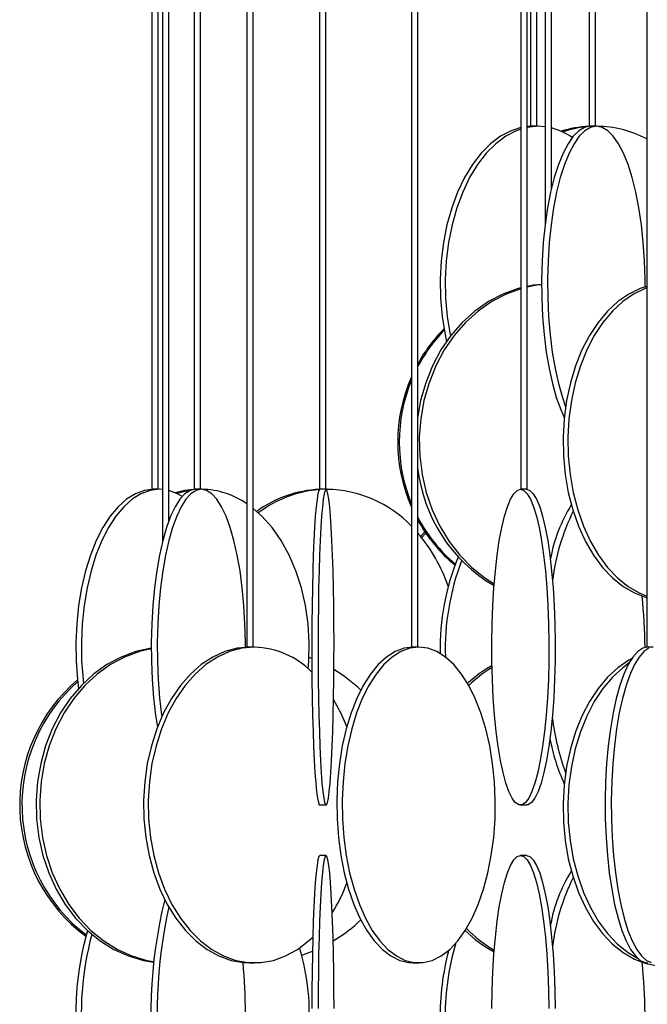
# Model space of a CAD drawing. Header units: millimetres. Extents: x 689 to 2936, y 194 to 2979.
# Tile 40 of 45: x 2385 to 2484, y 2280 to 2436. Entities that reach past the tile are written whole.
import ezdxf

# ---------------------------------------------------------------- set-up
doc = ezdxf.new("R2010")
doc.units = ezdxf.units.MM

msp = doc.modelspace()

# ---------------------------------------------------------------- linework, layer by layer
at = {"color": 7, "linetype": 'Continuous', "lineweight": 25}
for p, q in [((2405.55, 2938.99), (2405.55, 2361.99)), ((2406.55, 2361.99), (2406.55, 2938.99)), ((2407.24, 2938.99), (2407.24, 2353.65)), ((2408.24, 2356.95), (2408.24, 2938.99)), ((2412.29, 2938.99), (2412.29, 2361.99)), ((2413.29, 2361.99), (2413.29, 2938.99)), ((2420.62, 2938.99), (2420.62, 2336.99)), ((2421.62, 2336.99), (2421.62, 2938.99)), ((2432.14, 2938.99), (2432.14, 2361.99)), ((2433.14, 2361.99), (2433.14, 2938.99)), ((2446.68, 2938.99), (2446.68, 2336.99)), ((2447.68, 2336.99), (2447.68, 2938.99)), ((2464.04, 2938.99), (2464.04, 2361.99)), ((2465.04, 2361.99), (2465.04, 2938.99)), ((2465.55, 2938.99), (2465.55, 2419.49)), ((2466.55, 2419.49), (2466.55, 2938.99)), ((2467.89, 2938.99), (2467.89, 2404.04)), ((2468.89, 2409.66), (2468.89, 2938.99)), ((2474.85, 2938.99), (2474.85, 2419.49)), ((2475.85, 2419.49), (2475.85, 2938.99)), ((2483.99, 2938.99), (2483.99, 2336.99)), ((2466.75, 2419.49), (2465.04, 2419.32)), ((2465.94, 2419.49), (2465.04, 2419.44)), ((2466.45, 2419.49), (2465.55, 2419.49)), ((2466.55, 2419.49), (2466.45, 2419.49)), ((2466.75, 2419.49), (2466.55, 2419.49)), ((2467.89, 2419.41), (2466.75, 2419.49)), ((2475.85, 2419.49), (2474.85, 2419.49)), ((2475.98, 2419.49), (2475.85, 2419.49)), ((2476.05, 2419.49), (2475.98, 2419.49)), ((2406.48, 2361.99), (2405.55, 2361.99)), ((2406.55, 2361.99), (2406.48, 2361.99)), ((2406.73, 2361.99), (2406.55, 2361.99)), ((2407.24, 2361.97), (2406.73, 2361.99)), ((2413.29, 2361.99), (2412.29, 2361.99)), ((2413.41, 2361.99), (2413.29, 2361.99)), ((2413.49, 2361.99), (2413.41, 2361.99)), ((2433.14, 2361.99), (2432.14, 2361.99)), ((2433.16, 2361.99), (2433.14, 2361.99)), ((2433.33, 2361.99), (2433.16, 2361.99)), ((2433.33, 2361.99), (2433.17, 2361.99)), ((2464.04, 2361.99), (2463.95, 2361.99)), ((2465.04, 2361.99), (2464.04, 2361.99)), ((2448.83, 2355.25), (2448.14, 2354.53)), ((2448.97, 2355.04), (2448.3, 2354.33)), ((2421.49, 2336.99), (2420.62, 2336.99)), ((2421.62, 2336.99), (2421.49, 2336.99)), ((2421.83, 2336.99), (2421.62, 2336.99)), ((2447.61, 2336.99), (2446.68, 2336.99)), ((2447.68, 2336.99), (2447.61, 2336.99)), ((2447.86, 2336.99), (2447.68, 2336.99)), ((2484.99, 2336.99), (2483.99, 2336.99)), ((2430.91, 2335.19), (2430.47, 2335.36)), ((2432.17, 2311.99), (2433.16, 2311.99)), ((2463.95, 2311.99), (2464.94, 2311.99)), ((2433.16, 2303.99), (2432.17, 2303.99)), ((2464.94, 2303.99), (2463.95, 2303.99)), ((2429.31, 2288.2), (2431, 2288.82)), ((2452.51, 2288.63), (2452.43, 2288.84)), ((2421.09, 2286.99), (2421.83, 2286.99)), ((2446.98, 2286.99), (2447.86, 2286.99))]:
    msp.add_line(p, q, dxfattribs=at)
at = {"color": 7, "linetype": 'Continuous', "lineweight": 25, "flags": 128}
for points in [[(2464.04, 2419.28), (2462.49, 2418.79), (2460.82, 2417.92), (2459.23, 2416.73), (2457.73, 2415.22), (2456.34, 2413.43), (2455.09, 2411.36), (2454, 2409.06), (2453.07, 2406.56), (2452.32, 2403.88), (2451.76, 2401.08), (2451.4, 2398.18), (2451.25, 2395.23), (2451.3, 2392.27), (2451.56, 2389.34), (2452.02, 2386.48), (2452.24, 2385.41)], [(2464.04, 2419.06), (2463.29, 2418.79), (2461.63, 2417.92), (2460.04, 2416.73), (2458.54, 2415.22), (2457.15, 2413.43), (2455.9, 2411.36), (2454.81, 2409.06), (2453.88, 2406.56), (2453.13, 2403.88), (2452.57, 2401.08), (2452.21, 2398.18), (2452.06, 2395.23), (2452.11, 2392.27), (2452.37, 2389.34), (2452.83, 2386.48), (2452.87, 2386.27)], [(2475.03, 2419.49), (2474.11, 2419.31), (2473.21, 2418.79), (2472.34, 2417.92), (2471.5, 2416.73), (2470.71, 2415.22), (2469.98, 2413.43), (2469.33, 2411.36), (2468.75, 2409.06), (2468.26, 2406.56), (2467.87, 2403.88), (2467.57, 2401.08), (2467.38, 2398.18), (2467.3, 2395.23), (2467.33, 2392.27), (2467.47, 2389.34), (2467.71, 2386.48), (2468.05, 2383.74), (2468.49, 2381.14), (2469.03, 2378.74), (2469.64, 2376.55), (2470.34, 2374.62), (2470.9, 2373.36)], [(2475.98, 2419.49), (2475.06, 2419.31), (2474.16, 2418.79), (2473.29, 2417.92), (2472.45, 2416.73), (2471.66, 2415.22), (2470.93, 2413.43), (2470.28, 2411.36), (2469.7, 2409.06), (2469.21, 2406.56), (2468.82, 2403.88), (2468.52, 2401.08), (2468.34, 2398.18), (2468.25, 2395.23), (2468.28, 2392.27), (2468.42, 2389.34), (2468.66, 2386.48), (2469, 2383.74), (2469.44, 2381.14), (2469.98, 2378.74), (2470.6, 2376.55), (2471.11, 2375.07)], [(2483.7, 2394.05), (2483.7, 2395.23), (2483.62, 2398.18), (2483.43, 2401.08), (2483.14, 2403.88), (2482.74, 2406.56), (2482.25, 2409.06), (2481.68, 2411.36), (2481.02, 2413.43), (2480.29, 2415.22), (2479.5, 2416.73), (2478.67, 2417.92), (2477.79, 2418.79), (2476.89, 2419.31), (2475.98, 2419.49)], [(2467.3, 2394.44), (2466.04, 2394.31), (2465.04, 2394.14)], [(2467.3, 2394.4), (2466.58, 2394.31), (2465.04, 2394.03)], [(2483.99, 2394.13), (2482.94, 2393.79), (2481.12, 2392.92), (2479.39, 2391.73), (2477.76, 2390.22), (2476.26, 2388.43), (2474.9, 2386.36), (2473.7, 2384.06), (2472.69, 2381.56), (2471.88, 2378.88), (2471.27, 2376.08), (2470.88, 2373.18), (2470.71, 2370.23), (2470.77, 2367.27), (2471.05, 2364.34), (2471.55, 2361.48), (2472.26, 2358.74), (2473.17, 2356.14), (2474.28, 2353.74), (2475.56, 2351.55), (2476.99, 2349.62), (2478.56, 2347.96), (2480.25, 2346.61), (2482.02, 2345.58), (2483.86, 2344.88), (2483.99, 2344.85)], [(2464.04, 2393.91), (2463.58, 2393.79), (2461.18, 2392.92), (2458.89, 2391.73), (2456.73, 2390.22), (2454.74, 2388.43), (2452.94, 2386.36), (2451.36, 2384.06), (2450.03, 2381.56), (2448.95, 2378.88), (2448.15, 2376.08), (2447.68, 2373.52)], [(2464.04, 2393.77), (2461.71, 2392.92), (2459.42, 2391.73), (2457.26, 2390.22), (2455.27, 2388.43), (2453.48, 2386.36), (2451.9, 2384.06), (2450.56, 2381.56), (2449.48, 2378.88), (2448.68, 2376.08), (2448.16, 2373.18), (2447.94, 2370.23), (2448.02, 2367.27), (2448.39, 2364.34), (2449.05, 2361.48), (2449.99, 2358.74), (2451.2, 2356.14), (2452.66, 2353.74), (2454.35, 2351.55), (2456.25, 2349.62), (2458.32, 2347.96), (2459.81, 2347.02)], [(2483.99, 2393.89), (2483.71, 2393.79), (2481.89, 2392.92), (2480.16, 2391.73), (2478.53, 2390.22), (2477.02, 2388.43), (2475.66, 2386.36), (2474.47, 2384.06), (2473.46, 2381.56), (2472.65, 2378.88), (2472.04, 2376.08), (2471.65, 2373.18), (2471.48, 2370.23), (2471.54, 2367.27), (2471.82, 2364.34), (2472.32, 2361.48), (2473.03, 2358.74), (2473.94, 2356.14), (2475.05, 2353.74), (2476.32, 2351.55), (2477.76, 2349.62), (2479.33, 2347.96), (2481.02, 2346.61), (2482.79, 2345.58), (2483.99, 2345.09)], [(2405.86, 2361.99), (2404.4, 2361.81), (2402.96, 2361.29), (2401.56, 2360.42), (2400.23, 2359.23), (2398.97, 2357.72), (2397.81, 2355.93), (2396.76, 2353.86), (2395.84, 2351.56), (2395.06, 2349.06), (2394.43, 2346.38), (2393.96, 2343.58), (2393.66, 2340.68), (2393.53, 2337.73), (2393.57, 2334.77), (2393.79, 2331.84), (2393.95, 2330.46)], [(2406.73, 2361.99), (2405.27, 2361.81), (2403.83, 2361.29), (2402.43, 2360.42), (2401.1, 2359.23), (2399.84, 2357.72), (2398.68, 2355.93), (2397.63, 2353.86), (2396.71, 2351.56), (2395.93, 2349.06), (2395.3, 2346.38), (2394.83, 2343.58), (2394.53, 2340.68), (2394.4, 2337.73), (2394.44, 2334.77), (2394.66, 2331.84), (2394.72, 2331.27)], [(2412.45, 2361.99), (2411.62, 2361.81), (2410.8, 2361.29), (2410.01, 2360.42), (2409.26, 2359.23), (2408.54, 2357.72), (2407.88, 2355.93), (2407.29, 2353.86), (2406.77, 2351.56), (2406.33, 2349.06), (2405.97, 2346.38), (2405.71, 2343.58), (2405.54, 2340.68), (2405.46, 2337.73), (2405.49, 2334.77), (2405.61, 2331.84), (2405.83, 2328.98), (2406.14, 2326.24), (2406.43, 2324.29)], [(2413.41, 2361.99), (2412.58, 2361.81), (2411.76, 2361.29), (2410.97, 2360.42), (2410.22, 2359.23), (2409.5, 2357.72), (2408.84, 2355.93), (2408.25, 2353.86), (2407.73, 2351.56), (2407.29, 2349.06), (2406.93, 2346.38), (2406.67, 2343.58), (2406.5, 2340.68), (2406.42, 2337.73), (2406.45, 2334.77), (2406.57, 2331.84), (2406.79, 2328.98), (2407.1, 2326.24), (2407.13, 2325.98)], [(2410.38, 2360.87), (2409.63, 2361.29), (2408.24, 2361.8)], [(2412.23, 2361.98), (2410.75, 2361.81), (2409.26, 2361.45)], [(2411.72, 2361.85), (2411.48, 2361.81), (2409.57, 2361.32)], [(2420.39, 2336.97), (2420.39, 2337.73), (2420.32, 2340.68), (2420.15, 2343.58), (2419.88, 2346.38), (2419.53, 2349.06), (2419.08, 2351.56), (2418.56, 2353.86), (2417.97, 2355.93), (2417.31, 2357.72), (2416.6, 2359.23), (2415.84, 2360.42), (2415.05, 2361.29), (2414.23, 2361.81), (2413.41, 2361.99)], [(2432.17, 2361.99), (2432.02, 2361.81), (2431.87, 2361.29), (2431.73, 2360.42), (2431.59, 2359.23), (2431.46, 2357.72), (2431.34, 2355.93), (2431.23, 2353.86), (2431.14, 2351.56), (2431.06, 2349.06), (2430.99, 2346.38), (2430.95, 2343.58), (2430.92, 2340.68), (2430.9, 2337.73), (2430.91, 2334.77), (2430.93, 2331.84), (2430.97, 2328.98), (2431.02, 2326.24), (2431.1, 2323.64), (2431.18, 2321.24), (2431.29, 2319.05), (2431.4, 2317.12), (2431.52, 2315.46), (2431.66, 2314.11), (2431.8, 2313.08), (2431.94, 2312.38), (2432.09, 2312.03), (2432.17, 2311.99)], [(2433.16, 2361.99), (2433.01, 2361.81), (2432.87, 2361.29), (2432.72, 2360.42), (2432.59, 2359.23), (2432.46, 2357.72), (2432.34, 2355.93), (2432.23, 2353.86), (2432.14, 2351.56), (2432.06, 2349.06), (2431.99, 2346.38), (2431.95, 2343.58), (2431.91, 2340.68), (2431.9, 2337.73), (2431.91, 2334.77), (2431.93, 2331.84), (2431.97, 2328.98), (2432.02, 2326.24), (2432.1, 2323.64), (2432.18, 2321.24), (2432.28, 2319.05), (2432.4, 2317.12), (2432.52, 2315.46), (2432.65, 2314.11), (2432.79, 2313.08), (2432.94, 2312.38), (2433.09, 2312.03), (2433.24, 2312.03), (2433.39, 2312.38), (2433.53, 2313.08), (2433.67, 2314.11), (2433.81, 2315.46), (2433.93, 2317.12), (2434.04, 2319.05), (2434.14, 2321.24), (2434.23, 2323.64), (2434.3, 2326.24), (2434.36, 2328.98), (2434.4, 2331.84), (2434.42, 2334.77), (2434.43, 2337.73), (2434.41, 2340.68), (2434.38, 2343.58), (2434.33, 2346.38), (2434.27, 2349.06), (2434.19, 2351.56), (2434.1, 2353.86), (2433.99, 2355.93), (2433.87, 2357.72), (2433.74, 2359.23), (2433.6, 2360.42), (2433.46, 2361.29), (2433.31, 2361.81), (2433.16, 2361.99)], [(2463.95, 2361.99), (2464.49, 2361.81), (2465.02, 2361.29), (2465.53, 2360.42), (2466.02, 2359.23), (2466.48, 2357.72), (2466.91, 2355.93), (2467.3, 2353.86), (2467.63, 2351.56), (2467.92, 2349.06), (2468.15, 2346.38), (2468.32, 2343.58), (2468.43, 2340.68), (2468.48, 2337.73), (2468.47, 2334.77), (2468.39, 2331.84), (2468.24, 2328.98), (2468.04, 2326.24), (2467.78, 2323.64), (2467.47, 2321.24), (2467.11, 2319.05), (2466.7, 2317.12), (2466.26, 2315.46), (2465.78, 2314.11), (2465.28, 2313.08), (2464.76, 2312.38), (2464.22, 2312.03), (2463.69, 2312.03), (2463.15, 2312.38), (2462.63, 2313.08), (2462.13, 2314.11), (2461.65, 2315.46), (2461.21, 2317.12), (2460.8, 2319.05), (2460.44, 2321.24), (2460.12, 2323.64), (2459.87, 2326.24), (2459.66, 2328.98), (2459.52, 2331.84), (2459.44, 2334.77), (2459.43, 2337.73), (2459.47, 2340.68), (2459.59, 2343.58), (2459.76, 2346.38), (2459.99, 2349.06), (2460.27, 2351.56), (2460.61, 2353.86), (2461, 2355.93), (2461.42, 2357.72), (2461.89, 2359.23), (2462.38, 2360.42), (2462.89, 2361.29), (2463.42, 2361.81), (2463.95, 2361.99)], [(2464.94, 2361.99), (2465.47, 2361.81), (2466, 2361.29), (2466.51, 2360.42), (2467.01, 2359.23), (2467.47, 2357.72), (2467.89, 2355.93), (2468.28, 2353.86), (2468.62, 2351.56), (2468.9, 2349.06), (2469.13, 2346.38), (2469.31, 2343.58), (2469.42, 2340.68), (2469.46, 2337.73), (2469.45, 2334.77), (2469.37, 2331.84), (2469.23, 2328.98), (2469.03, 2326.24), (2468.77, 2323.64), (2468.45, 2321.24), (2468.09, 2319.05), (2467.69, 2317.12), (2467.24, 2315.46), (2466.76, 2314.11), (2466.26, 2313.08), (2465.74, 2312.38), (2465.21, 2312.03), (2464.94, 2311.99)], [(2430.35, 2333.56), (2430.44, 2334.77), (2430.5, 2337.73), (2430.32, 2340.68), (2429.91, 2343.58), (2429.26, 2346.38), (2428.4, 2349.06), (2427.32, 2351.56), (2426.05, 2353.86), (2424.6, 2355.93), (2423, 2357.72), (2421.62, 2358.95)], [(2405.46, 2336.82), (2405.43, 2336.81), (2403.02, 2336.29), (2400.68, 2335.42), (2398.44, 2334.23), (2396.33, 2332.72), (2394.39, 2330.93), (2392.63, 2328.86), (2391.09, 2326.56), (2389.78, 2324.06), (2388.73, 2321.38), (2387.95, 2318.58), (2387.45, 2315.68), (2387.23, 2312.73), (2387.3, 2309.77), (2387.66, 2306.84), (2388.31, 2303.98), (2389.23, 2301.24), (2390.41, 2298.64), (2391.83, 2296.24), (2393.49, 2294.05), (2395.34, 2292.12), (2397.37, 2290.46), (2399.54, 2289.11), (2401.84, 2288.08), (2404.22, 2287.38), (2405.84, 2287.11)], [(2405.46, 2336.73), (2403.58, 2336.29), (2401.24, 2335.42), (2399, 2334.23), (2396.9, 2332.72), (2394.95, 2330.93), (2393.2, 2328.86), (2391.65, 2326.56), (2390.35, 2324.06), (2389.3, 2321.38), (2388.51, 2318.58), (2388.01, 2315.68), (2387.79, 2312.73), (2387.86, 2309.77), (2388.23, 2306.84), (2388.87, 2303.98), (2389.79, 2301.24), (2390.97, 2298.64), (2392.4, 2296.24), (2394.05, 2294.05), (2395.9, 2292.12), (2397.93, 2290.46), (2400.11, 2289.11), (2402.4, 2288.08), (2404.78, 2287.38), (2405.84, 2287.18)], [(2421.09, 2336.99), (2419.1, 2336.81), (2417.14, 2336.29), (2415.23, 2335.42), (2413.4, 2334.23), (2411.68, 2332.72), (2410.1, 2330.93), (2408.66, 2328.86), (2407.41, 2326.56), (2406.34, 2324.06), (2405.48, 2321.38), (2404.84, 2318.58), (2404.43, 2315.68), (2404.26, 2312.73), (2404.31, 2309.77), (2404.61, 2306.84), (2405.13, 2303.98), (2405.88, 2301.24), (2406.85, 2298.64), (2408.01, 2296.24), (2409.36, 2294.05), (2410.87, 2292.12), (2412.53, 2290.46), (2414.3, 2289.11), (2416.17, 2288.08), (2418.11, 2287.38), (2420.09, 2287.03), (2421.09, 2286.99)], [(2421.83, 2336.99), (2419.84, 2336.81), (2417.87, 2336.29), (2415.97, 2335.42), (2414.14, 2334.23), (2412.42, 2332.72), (2410.83, 2330.93), (2409.4, 2328.86), (2408.15, 2326.56), (2407.08, 2324.06), (2406.22, 2321.38), (2405.58, 2318.58), (2405.17, 2315.68), (2404.99, 2312.73), (2405.05, 2309.77), (2405.35, 2306.84), (2405.87, 2303.98), (2406.62, 2301.24), (2407.59, 2298.64), (2408.75, 2296.24), (2410.1, 2294.05), (2411.61, 2292.12), (2413.26, 2290.46), (2415.04, 2289.11), (2416.91, 2288.08), (2418.85, 2287.38), (2420.83, 2287.03), (2422.83, 2287.03), (2424.81, 2287.38), (2426.75, 2288.08), (2428.62, 2289.11), (2430.4, 2290.46), (2431.06, 2291.07)], [(2446.98, 2336.99), (2445.55, 2336.81), (2444.13, 2336.29), (2442.76, 2335.42), (2441.44, 2334.23), (2440.2, 2332.72), (2439.06, 2330.93), (2438.03, 2328.86), (2437.13, 2326.56), (2436.36, 2324.06), (2435.74, 2321.38), (2435.28, 2318.58), (2434.98, 2315.68), (2434.86, 2312.73), (2434.9, 2309.77), (2435.11, 2306.84), (2435.49, 2303.98), (2436.03, 2301.24), (2436.72, 2298.64), (2437.56, 2296.24), (2438.53, 2294.05), (2439.62, 2292.12), (2440.81, 2290.46), (2442.09, 2289.11), (2443.44, 2288.08), (2444.84, 2287.38), (2446.26, 2287.03), (2446.98, 2286.99)], [(2447.86, 2336.99), (2446.42, 2336.81), (2445.01, 2336.29), (2443.63, 2335.42), (2442.32, 2334.23), (2441.08, 2332.72), (2439.94, 2330.93), (2438.91, 2328.86), (2438, 2326.56), (2437.23, 2324.06), (2436.61, 2321.38), (2436.15, 2318.58), (2435.86, 2315.68), (2435.73, 2312.73), (2435.77, 2309.77), (2435.99, 2306.84), (2436.36, 2303.98), (2436.9, 2301.24), (2437.6, 2298.64), (2438.44, 2296.24), (2439.41, 2294.05), (2440.49, 2292.12), (2441.69, 2290.46), (2442.97, 2289.11), (2444.31, 2288.08), (2445.71, 2287.38), (2447.14, 2287.03), (2448.57, 2287.03), (2450, 2287.38), (2451.4, 2288.08), (2452.75, 2289.11), (2454.02, 2290.46), (2455.22, 2292.12), (2456.3, 2294.05), (2457.27, 2296.24), (2458.11, 2298.64), (2458.81, 2301.24), (2459.35, 2303.98), (2459.72, 2306.84), (2459.94, 2309.77), (2459.98, 2312.73), (2459.85, 2315.68), (2459.56, 2318.58), (2459.1, 2321.38), (2458.48, 2324.06), (2457.71, 2326.56), (2456.8, 2328.86), (2455.77, 2330.93), (2454.63, 2332.72), (2453.39, 2334.23), (2452.08, 2335.42), (2450.7, 2336.29), (2449.29, 2336.81), (2447.86, 2336.99)], [(2484.14, 2336.99), (2483.34, 2336.81), (2482.55, 2336.29), (2481.79, 2335.42), (2481.05, 2334.23), (2480.36, 2332.72), (2479.73, 2330.93), (2479.15, 2328.86), (2478.65, 2326.56), (2478.22, 2324.06), (2477.88, 2321.38), (2477.62, 2318.58), (2477.45, 2315.68), (2477.38, 2312.73), (2477.41, 2309.77), (2477.52, 2306.84), (2477.74, 2303.98), (2478.04, 2301.24), (2478.42, 2298.64), (2478.89, 2296.24), (2479.43, 2294.05), (2480.04, 2292.12), (2480.7, 2290.46), (2481.42, 2289.11), (2482.17, 2288.08), (2482.94, 2287.38), (2483.74, 2287.03), (2484.14, 2286.99)], [(2484.3, 2336.81), (2483.52, 2336.29), (2482.75, 2335.42), (2482.02, 2334.23), (2481.33, 2332.72), (2480.69, 2330.93), (2480.11, 2328.86), (2479.61, 2326.56), (2479.18, 2324.06), (2478.84, 2321.38), (2478.58, 2318.58), (2478.42, 2315.68), (2478.35, 2312.73), (2478.37, 2309.77), (2478.49, 2306.84), (2478.7, 2303.98), (2479, 2301.24), (2479.39, 2298.64), (2479.85, 2296.24), (2480.39, 2294.05), (2481, 2292.12), (2481.67, 2290.46), (2482.38, 2289.11), (2483.13, 2288.08), (2483.91, 2287.38), (2484.7, 2287.03)], [(2481.63, 2335.2), (2481.12, 2334.92), (2479.39, 2333.73), (2477.76, 2332.22), (2476.26, 2330.43), (2474.9, 2328.36), (2473.7, 2326.06), (2472.69, 2323.56), (2471.88, 2320.88), (2471.27, 2318.08), (2470.88, 2315.18), (2470.71, 2312.23), (2470.77, 2309.27), (2471.05, 2306.34), (2471.55, 2303.48), (2472.26, 2300.74), (2473.17, 2298.14), (2474.28, 2295.74), (2475.56, 2293.55), (2476.99, 2291.62), (2478.56, 2289.96), (2480.25, 2288.61), (2482.02, 2287.58), (2483.86, 2286.88), (2485.74, 2286.53)], [(2481.19, 2334.49), (2480.16, 2333.73), (2478.53, 2332.22), (2477.02, 2330.43), (2475.66, 2328.36), (2474.47, 2326.06), (2473.46, 2323.56), (2472.65, 2320.88), (2472.04, 2318.08), (2471.65, 2315.18), (2471.48, 2312.23), (2471.54, 2309.27), (2471.82, 2306.34), (2472.32, 2303.48), (2473.03, 2300.74), (2473.94, 2298.14), (2475.05, 2295.74), (2476.32, 2293.55), (2477.76, 2291.62), (2479.33, 2289.96), (2481.02, 2288.61), (2482.53, 2287.7)], [(2436.45, 2324.4), (2435.52, 2326.56), (2434.36, 2328.7)], [(2432.17, 2303.99), (2432.02, 2303.81), (2431.87, 2303.29), (2431.73, 2302.42), (2431.59, 2301.23), (2431.46, 2299.72), (2431.34, 2297.93), (2431.23, 2295.86), (2431.14, 2293.56), (2431.06, 2291.06), (2430.99, 2288.38), (2430.95, 2285.58), (2430.92, 2282.68), (2430.9, 2279.73)], [(2433.16, 2303.99), (2433.01, 2303.81), (2432.87, 2303.29), (2432.72, 2302.42), (2432.59, 2301.23), (2432.46, 2299.72), (2432.34, 2297.93), (2432.23, 2295.86), (2432.14, 2293.56), (2432.06, 2291.06), (2431.99, 2288.38), (2431.95, 2285.58), (2431.91, 2282.68), (2431.9, 2279.73)], [(2434.43, 2279.73), (2434.41, 2282.68), (2434.38, 2285.58), (2434.33, 2288.38), (2434.27, 2291.06), (2434.19, 2293.56), (2434.1, 2295.86), (2433.99, 2297.93), (2433.87, 2299.72), (2433.74, 2301.23), (2433.6, 2302.42), (2433.46, 2303.29), (2433.31, 2303.81), (2433.16, 2303.99)], [(2459.43, 2279.73), (2459.47, 2282.68), (2459.59, 2285.58), (2459.76, 2288.38), (2459.99, 2291.06), (2460.27, 2293.56), (2460.61, 2295.86), (2461, 2297.93), (2461.42, 2299.72), (2461.89, 2301.23), (2462.38, 2302.42), (2462.89, 2303.29), (2463.42, 2303.81), (2463.95, 2303.99)], [(2463.95, 2303.99), (2464.49, 2303.81), (2465.02, 2303.29), (2465.53, 2302.42), (2466.02, 2301.23), (2466.48, 2299.72), (2466.91, 2297.93), (2467.3, 2295.86), (2467.63, 2293.56), (2467.92, 2291.06), (2468.15, 2288.38), (2468.32, 2285.58), (2468.43, 2282.68), (2468.48, 2279.73)], [(2464.94, 2303.99), (2465.47, 2303.81), (2466, 2303.29), (2466.51, 2302.42), (2467.01, 2301.23), (2467.47, 2299.72), (2467.89, 2297.93), (2468.28, 2295.86), (2468.62, 2293.56), (2468.9, 2291.06), (2469.13, 2288.38), (2469.31, 2285.58), (2469.42, 2282.68), (2469.46, 2279.73)]]:
    msp.add_lwpolyline(points, dxfattribs=at)
at = {"color": 7, "linetype": 'Continuous', "lineweight": 25}
for centre, radius, start, end in [((2466.22, 2409.03), 10.54, 55.5886, 75.3233), ((2475.49, 2402.79), 16.7, 92.5191, 107.7107), ((2476.1, 2402.7), 16.79, 95.8275, 108.912), ((2475.96, 2402.45), 17.04, 61.9048, 89.7169), ((2469.5, 2369.84), 24.9, 135.157, 151.2202), ((2469.8, 2369.8), 24.97, 135.8616, 152.3927), ((2470.23, 2369.49), 25.71, 156.3487, 203.6513), ((2470.48, 2369.49), 25.72, 157.7597, 202.2403), ((2472.37, 2368.15), 24.84, 186.2246, 239.5534), ((2413.32, 2349.25), 12.74, 55.0099, 89.2209), ((2432.97, 2343.61), 18.39, 92.6455, 125.9669), ((2433.57, 2343.52), 18.48, 94.5806, 127.0669), ((2433.03, 2343.11), 18.88, 43.697, 89.0753), ((2493.03, 2346.5), 24.72, 148.1992, 169.8458), ((2502.64, 2343.49), 33.84, 153.624, 173.1508), ((2469.7, 2369.11), 24.85, 207.5769, 229.7062), ((2469.44, 2369.1), 24.83, 208.7657, 230.2763), ((2428.29, 2338.39), 25.58, 18.795, 40.7297), ((2489.46, 2336.79), 38.22, 157.7656, 181.1968), ((2490.65, 2336.74), 38.6, 158.8686, 181.9341), ((2406.67, 2336.58), 77.03, 0.2625, 6.3338), ((2421.48, 2323.76), 13.23, 44.5197, 88.4913), ((2421.59, 2312.21), 24.8, 46.4764, 58.8589), ((2469.7, 2315.93), 20.83, 119.4593, 132.3493), ((2470.34, 2315.78), 21.01, 121.1768, 133.8848), ((2410.57, 2312.01), 25.95, 130.2841, 233.374), ((2410.95, 2312.01), 25.97, 131.2678, 232.5222), ((2511.47, 2331.48), 42.85, 187.5909, 199.6478), ((2499.19, 2328.3), 31.11, 190.7727, 204.5808), ((2493.03, 2288.5), 24.72, 148.1992, 169.8458), ((2502.64, 2285.49), 33.84, 153.624, 173.1508), ((2411.23, 2309.21), 27, 328.0462, 339.0983), ((2482.06, 2278.78), 76.66, 166.2379, 189.3756), ((2485.7, 2278.8), 79.31, 167.6013, 187.8395), ((2421.6, 2311.75), 24.79, 300.7923, 313.5269), ((2441.1, 2278.96), 47.59, 163.9711, 187.8495), ((2442.17, 2278.97), 47.79, 164.818, 186.8606), ((2469.83, 2307.25), 21.07, 226.005, 241.5064), ((2470.47, 2307.37), 21.23, 224.7969, 239.8532), ((2492.18, 2278.59), 40.14, 163.2952, 181.6521), ((2394.96, 2279.01), 35.55, 354.4274, 16.9129), ((2491.65, 2278.59), 40.41, 165.1051, 180.849), ((2334.73, 2279.06), 85.66, 359.9365, 5.3434), ((2406.67, 2278.58), 77.03, 0.2625, 6.3338)]:
    msp.add_arc(centre, radius, start, end, dxfattribs=at)

doc.saveas('drawing.dxf')
